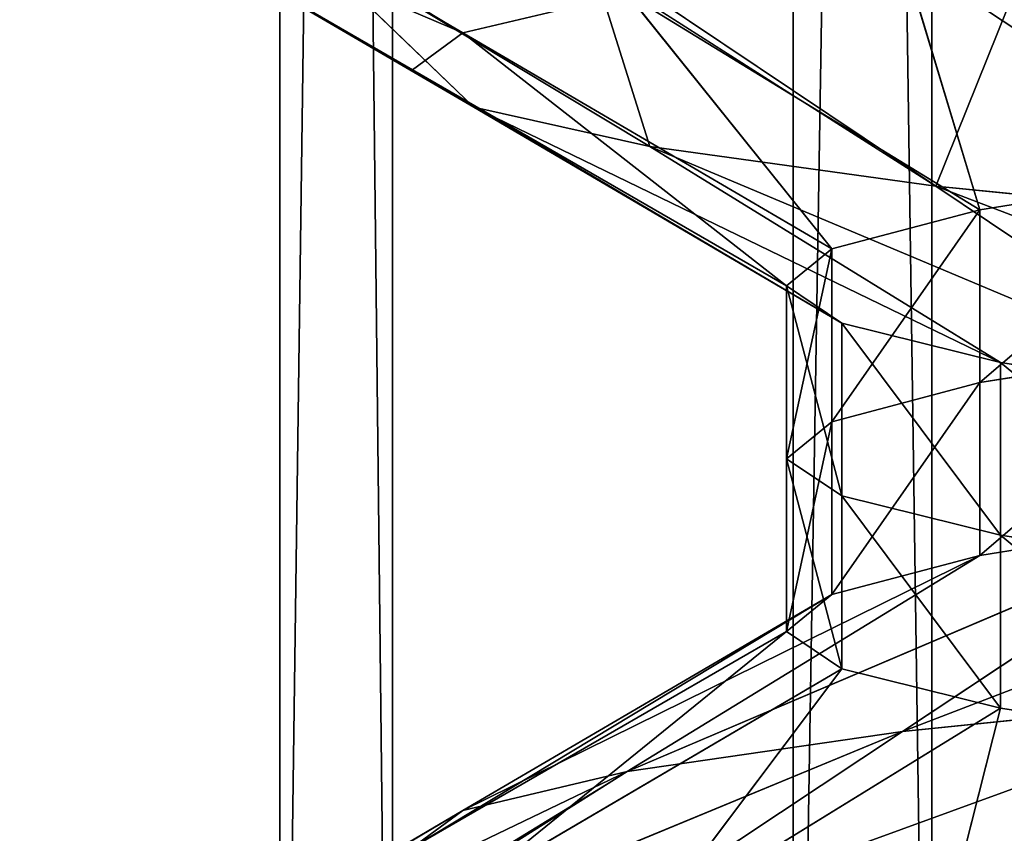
# Model space of a CAD drawing. Extents: x 23.4 to 34.4, y 0.2 to 38.3.
# Tile 186 of 256: x 28.6356 to 28.7069, y 24.5125 to 24.5714. Entities that reach past the tile are written whole.
import ezdxf

# ---------------------------------------------------------------- set-up
doc = ezdxf.new("R2010")
doc.units = 0
doc.header["$LTSCALE"] = 2.54
doc.layers.get('0').update_dxf_attribs({"color": 13, "linetype": 'CONTINUOUS'})

# ---------------------------------------------------------------- blocks, each defined once
blk = doc.blocks.new('SZCZOTKA_DO_WC_MOURO_-_WOL')
at = {"color": 0}
for p, q in [((28.662585, 24.445999, 4.790789), (28.631888, 27.183499, 4.740093)), ((28.662585, 24.445999, 4.790789), (28.631888, 27.183499, 4.740093)), ((28.65444, 24.445999, 4.400842), (28.65444, 27.183499, 4.400842)), ((28.65444, 24.445999, 4.400842), (28.65444, 27.183499, 4.400842)), ((28.65444, 24.445999, 4.400842), (28.69158, 27.183499, 4.354656)), ((28.65444, 24.445999, 4.400842), (28.69158, 27.183499, 4.354656)), ((28.70162, 24.445999, 4.835384), (28.662585, 27.183499, 4.790789)), ((28.70162, 24.445999, 4.835384), (28.662585, 27.183499, 4.790789)), ((28.662585, 24.445999, 4.790789), (28.662585, 27.183499, 4.790789)), ((28.662585, 24.445999, 4.790789), (28.662585, 27.183499, 4.790789)), ((28.69158, 24.445999, 4.354656), (28.69158, 27.183499, 4.354656)), ((28.69158, 24.445999, 4.354656), (28.69158, 27.183499, 4.354656)), ((28.69158, 24.445999, 4.354656), (28.736176, 27.183499, 4.315621)), ((28.69158, 24.445999, 4.354656), (28.736176, 27.183499, 4.315621)), ((28.70162, 24.445999, 4.835384), (28.70162, 27.183499, 4.835384)), ((28.70162, 24.445999, 4.835384), (28.70162, 27.183499, 4.835384)), ((28.64097, 24.586041, 4.638866), (28.667673, 24.570416, 4.634458)), ((28.641522, 24.586215, 4.642094), (28.667673, 24.570416, 4.634458)), ((28.667673, 24.570416, 4.634458), (28.636963, 24.583499, 4.59)), ((28.636963, 24.583499, 4.59), (28.664038, 24.567746, 4.58768)), ((28.667673, 24.570416, 4.634458), (28.636963, 24.583499, 4.59)), ((28.636975, 24.583371, 4.58745), (28.664038, 24.567746, 4.58768)), ((28.664038, 24.567746, 4.58768), (28.641522, 24.580785, 4.537905)), ((28.641522, 24.580785, 4.537905), (28.668488, 24.565054, 4.540851)), ((28.641522, 24.580785, 4.537905), (28.668488, 24.565054, 4.540851)), ((28.664038, 24.567746, 4.58768), (28.641522, 24.580785, 4.537905)), ((28.668488, 24.565054, 4.540851), (28.655057, 24.577962, 4.487394)), ((28.655057, 24.577962, 4.487394), (28.681219, 24.56221, 4.494659)), ((28.655057, 24.577962, 4.487394), (28.681219, 24.56221, 4.494659)), ((28.668488, 24.565054, 4.540851), (28.655057, 24.577962, 4.487394)), ((28.699509, 24.576126, 4.72457), (28.723053, 24.560501, 4.711227)), ((28.699509, 24.576126, 4.72457), (28.723053, 24.560501, 4.711227)), ((28.699509, 24.576126, 4.72457), (28.705099, 24.557626, 4.671807)), ((28.699509, 24.576126, 4.72457), (28.705099, 24.557626, 4.671807)), ((28.681219, 24.56221, 4.494659), (28.677158, 24.575117, 4.44)), ((28.677158, 24.575117, 4.44), (28.70191, 24.559338, 4.451276)), ((28.681219, 24.56221, 4.494659), (28.677158, 24.575117, 4.44)), ((28.678604, 24.574963, 4.43752), (28.70191, 24.559338, 4.451276)), ((28.667673, 24.570416, 4.634458), (28.679578, 24.573251, 4.680812)), ((28.667673, 24.570416, 4.634458), (28.679578, 24.573251, 4.680812)), ((28.679578, 24.573251, 4.680812), (28.705099, 24.557626, 4.671807)), ((28.679578, 24.573251, 4.680812), (28.705099, 24.557626, 4.671807)), ((28.679578, 24.573251, 4.680812), (28.694376, 24.554791, 4.63005)), ((28.679578, 24.573251, 4.680812), (28.694376, 24.554791, 4.63005)), ((28.70191, 24.559338, 4.451276), (28.70715, 24.572339, 4.397163)), ((28.70191, 24.559338, 4.451276), (28.70715, 24.572339, 4.397163)), ((28.664038, 24.567746, 4.58768), (28.667673, 24.570416, 4.634458)), ((28.664038, 24.567746, 4.58768), (28.667673, 24.570416, 4.634458)), ((28.667673, 24.570416, 4.634458), (28.694376, 24.554791, 4.63005)), ((28.667673, 24.570416, 4.634458), (28.694376, 24.554791, 4.63005)), ((28.667673, 24.570416, 4.634458), (28.691098, 24.552121, 4.58791)), ((28.667673, 24.570416, 4.634458), (28.691098, 24.552121, 4.58791)), ((28.668488, 24.565054, 4.540851), (28.664038, 24.567746, 4.58768)), ((28.664038, 24.567746, 4.58768), (28.691098, 24.552121, 4.58791)), ((28.664038, 24.567746, 4.58768), (28.691098, 24.552121, 4.58791)), ((28.664038, 24.567746, 4.58768), (28.695111, 24.549431, 4.545724)), ((28.664038, 24.567746, 4.58768), (28.695111, 24.549431, 4.545724)), ((28.668488, 24.565054, 4.540851), (28.664038, 24.567746, 4.58768)), ((28.681219, 24.56221, 4.494659), (28.668488, 24.565054, 4.540851)), ((28.668488, 24.565054, 4.540851), (28.695111, 24.549431, 4.545724)), ((28.668488, 24.565054, 4.540851), (28.695111, 24.549431, 4.545724)), ((28.668488, 24.565054, 4.540851), (28.70658, 24.546585, 4.504113)), ((28.668488, 24.565054, 4.540851), (28.70658, 24.546585, 4.504113)), ((28.681219, 24.56221, 4.494659), (28.668488, 24.565054, 4.540851)), ((28.70191, 24.559338, 4.451276), (28.681219, 24.56221, 4.494659)), ((28.681219, 24.56221, 4.494659), (28.70658, 24.546585, 4.504113)), ((28.681219, 24.56221, 4.494659), (28.70658, 24.546585, 4.504113)), ((28.681219, 24.56221, 4.494659), (28.725217, 24.543713, 4.465031)), ((28.681219, 24.56221, 4.494659), (28.725217, 24.543713, 4.465031)), ((28.70191, 24.559338, 4.451276), (28.681219, 24.56221, 4.494659)), ((28.705099, 24.557626, 4.671807), (28.723053, 24.560501, 4.711227)), ((28.723053, 24.560501, 4.711227), (28.705099, 24.545126, 4.671807)), ((28.723053, 24.560501, 4.711227), (28.705099, 24.545126, 4.671807)), ((28.705099, 24.557626, 4.671807), (28.723053, 24.560501, 4.711227)), ((28.729507, 24.55657, 4.412641), (28.70191, 24.559338, 4.451276)), ((28.70191, 24.559338, 4.451276), (28.725217, 24.543713, 4.465031)), ((28.70191, 24.559338, 4.451276), (28.725217, 24.543713, 4.465031)), ((28.70191, 24.559338, 4.451276), (28.750079, 24.540945, 4.430227)), ((28.70191, 24.559338, 4.451276), (28.750079, 24.540945, 4.430227)), ((28.729507, 24.55657, 4.412641), (28.70191, 24.559338, 4.451276)), ((28.694376, 24.554791, 4.63005), (28.705099, 24.557626, 4.671807)), ((28.705099, 24.557626, 4.671807), (28.694376, 24.542291, 4.63005)), ((28.705099, 24.557626, 4.671807), (28.694376, 24.542291, 4.63005)), ((28.694376, 24.554791, 4.63005), (28.705099, 24.557626, 4.671807)), ((28.705099, 24.557626, 4.671807), (28.705099, 24.545126, 4.671807)), ((28.705099, 24.557626, 4.671807), (28.705099, 24.545126, 4.671807)), ((28.691098, 24.552121, 4.58791), (28.694376, 24.554791, 4.63005)), ((28.694376, 24.554791, 4.63005), (28.691098, 24.539621, 4.58791)), ((28.694376, 24.554791, 4.63005), (28.691098, 24.539621, 4.58791)), ((28.691098, 24.552121, 4.58791), (28.694376, 24.554791, 4.63005)), ((28.694376, 24.554791, 4.63005), (28.694376, 24.542291, 4.63005)), ((28.694376, 24.554791, 4.63005), (28.694376, 24.542291, 4.63005)), ((28.695111, 24.549431, 4.545724), (28.691098, 24.552121, 4.58791)), ((28.691098, 24.552121, 4.58791), (28.691098, 24.539621, 4.58791)), ((28.691098, 24.552121, 4.58791), (28.691098, 24.539621, 4.58791)), ((28.691098, 24.552121, 4.58791), (28.695111, 24.536931, 4.545724)), ((28.691098, 24.552121, 4.58791), (28.695111, 24.536931, 4.545724)), ((28.695111, 24.549431, 4.545724), (28.691098, 24.552121, 4.58791)), ((28.70658, 24.546585, 4.504113), (28.695111, 24.549431, 4.545724)), ((28.695111, 24.549431, 4.545724), (28.695111, 24.536931, 4.545724)), ((28.695111, 24.549431, 4.545724), (28.695111, 24.536931, 4.545724)), ((28.695111, 24.549431, 4.545724), (28.70658, 24.534085, 4.504113)), ((28.695111, 24.549431, 4.545724), (28.70658, 24.534085, 4.504113)), ((28.70658, 24.546585, 4.504113), (28.695111, 24.549431, 4.545724)), ((28.705099, 24.545126, 4.671807), (28.723053, 24.548001, 4.711227)), ((28.723053, 24.548001, 4.711227), (28.705099, 24.532626, 4.671807)), ((28.723053, 24.548001, 4.711227), (28.705099, 24.532626, 4.671807)), ((28.705099, 24.545126, 4.671807), (28.723053, 24.548001, 4.711227)), ((28.725217, 24.543713, 4.465031), (28.70658, 24.546585, 4.504113)), ((28.70658, 24.546585, 4.504113), (28.70658, 24.534085, 4.504113)), ((28.70658, 24.546585, 4.504113), (28.70658, 24.534085, 4.504113)), ((28.70658, 24.546585, 4.504113), (28.725217, 24.531213, 4.465031)), ((28.70658, 24.546585, 4.504113), (28.725217, 24.531213, 4.465031)), ((28.725217, 24.543713, 4.465031), (28.70658, 24.546585, 4.504113)), ((28.694376, 24.542291, 4.63005), (28.705099, 24.545126, 4.671807)), ((28.705099, 24.545126, 4.671807), (28.694376, 24.529791, 4.63005)), ((28.705099, 24.545126, 4.671807), (28.694376, 24.529791, 4.63005)), ((28.694376, 24.542291, 4.63005), (28.705099, 24.545126, 4.671807)), ((28.705099, 24.545126, 4.671807), (28.705099, 24.532626, 4.671807)), ((28.705099, 24.545126, 4.671807), (28.705099, 24.532626, 4.671807)), ((28.691098, 24.539621, 4.58791), (28.694376, 24.542291, 4.63005)), ((28.694376, 24.542291, 4.63005), (28.691098, 24.527121, 4.58791)), ((28.694376, 24.542291, 4.63005), (28.691098, 24.527121, 4.58791)), ((28.691098, 24.539621, 4.58791), (28.694376, 24.542291, 4.63005)), ((28.694376, 24.542291, 4.63005), (28.694376, 24.529791, 4.63005)), ((28.694376, 24.542291, 4.63005), (28.694376, 24.529791, 4.63005)), ((28.695111, 24.536931, 4.545724), (28.691098, 24.539621, 4.58791)), ((28.691098, 24.539621, 4.58791), (28.691098, 24.527121, 4.58791)), ((28.691098, 24.539621, 4.58791), (28.691098, 24.527121, 4.58791)), ((28.691098, 24.539621, 4.58791), (28.695111, 24.524431, 4.545724)), ((28.691098, 24.539621, 4.58791), (28.695111, 24.524431, 4.545724)), ((28.695111, 24.536931, 4.545724), (28.691098, 24.539621, 4.58791)), ((28.747351, 24.538286, 4.746526), (28.699509, 24.519876, 4.72457)), ((28.747351, 24.538286, 4.746526), (28.699509, 24.519876, 4.72457)), ((28.70658, 24.534085, 4.504113), (28.695111, 24.536931, 4.545724)), ((28.695111, 24.536931, 4.545724), (28.695111, 24.524431, 4.545724)), ((28.695111, 24.536931, 4.545724), (28.695111, 24.524431, 4.545724)), ((28.695111, 24.536931, 4.545724), (28.70658, 24.521585, 4.504113)), ((28.695111, 24.536931, 4.545724), (28.70658, 24.521585, 4.504113)), ((28.70658, 24.534085, 4.504113), (28.695111, 24.536931, 4.545724)), ((28.679578, 24.517001, 4.680812), (28.723053, 24.535501, 4.711227)), ((28.679578, 24.517001, 4.680812), (28.723053, 24.535501, 4.711227)), ((28.699509, 24.519876, 4.72457), (28.723053, 24.535501, 4.711227)), ((28.699509, 24.519876, 4.72457), (28.723053, 24.535501, 4.711227)), ((28.705099, 24.532626, 4.671807), (28.723053, 24.535501, 4.711227)), ((28.705099, 24.532626, 4.671807), (28.723053, 24.535501, 4.711227)), ((28.725217, 24.531213, 4.465031), (28.70658, 24.534085, 4.504113)), ((28.70658, 24.534085, 4.504113), (28.70658, 24.521585, 4.504113)), ((28.70658, 24.534085, 4.504113), (28.70658, 24.521585, 4.504113)), ((28.70658, 24.534085, 4.504113), (28.725217, 24.518713, 4.465031)), ((28.70658, 24.534085, 4.504113), (28.725217, 24.518713, 4.465031)), ((28.725217, 24.531213, 4.465031), (28.70658, 24.534085, 4.504113)), ((28.705099, 24.532626, 4.671807), (28.667673, 24.514166, 4.634458)), ((28.705099, 24.532626, 4.671807), (28.667673, 24.514166, 4.634458)), ((28.679578, 24.517001, 4.680812), (28.705099, 24.532626, 4.671807)), ((28.679578, 24.517001, 4.680812), (28.705099, 24.532626, 4.671807)), ((28.694376, 24.529791, 4.63005), (28.705099, 24.532626, 4.671807)), ((28.694376, 24.529791, 4.63005), (28.705099, 24.532626, 4.671807)), ((28.664038, 24.511496, 4.58768), (28.694376, 24.529791, 4.63005)), ((28.664038, 24.511496, 4.58768), (28.694376, 24.529791, 4.63005)), ((28.667673, 24.514166, 4.634458), (28.694376, 24.529791, 4.63005)), ((28.667673, 24.514166, 4.634458), (28.694376, 24.529791, 4.63005)), ((28.691098, 24.527121, 4.58791), (28.694376, 24.529791, 4.63005)), ((28.691098, 24.527121, 4.58791), (28.694376, 24.529791, 4.63005)), ((28.664038, 24.511496, 4.58768), (28.691098, 24.527121, 4.58791)), ((28.664038, 24.511496, 4.58768), (28.691098, 24.527121, 4.58791)), ((28.691098, 24.527121, 4.58791), (28.668488, 24.508806, 4.540851)), ((28.691098, 24.527121, 4.58791), (28.668488, 24.508806, 4.540851)), ((28.695111, 24.524431, 4.545724), (28.691098, 24.527121, 4.58791)), ((28.695111, 24.524431, 4.545724), (28.691098, 24.527121, 4.58791)), ((28.668488, 24.508806, 4.540851), (28.695111, 24.524431, 4.545724)), ((28.668488, 24.508806, 4.540851), (28.695111, 24.524431, 4.545724)), ((28.681219, 24.50596, 4.494659), (28.695111, 24.524431, 4.545724)), ((28.681219, 24.50596, 4.494659), (28.695111, 24.524431, 4.545724)), ((28.70658, 24.521585, 4.504113), (28.695111, 24.524431, 4.545724)), ((28.70658, 24.521585, 4.504113), (28.695111, 24.524431, 4.545724)), ((28.72648, 24.522661, 4.763755), (28.675964, 24.504251, 4.737914)), ((28.72648, 24.522661, 4.763755), (28.675964, 24.504251, 4.737914)), ((28.699509, 24.519876, 4.72457), (28.72648, 24.522661, 4.763755)), ((28.699509, 24.519876, 4.72457), (28.72648, 24.522661, 4.763755)), ((28.681219, 24.50596, 4.494659), (28.70658, 24.521585, 4.504113)), ((28.681219, 24.50596, 4.494659), (28.70658, 24.521585, 4.504113)), ((28.70658, 24.521585, 4.504113), (28.70191, 24.503088, 4.451276)), ((28.70658, 24.521585, 4.504113), (28.70191, 24.503088, 4.451276)), ((28.725217, 24.518713, 4.465031), (28.70658, 24.521585, 4.504113)), ((28.725217, 24.518713, 4.465031), (28.70658, 24.521585, 4.504113)), ((28.655057, 24.501537, 4.692606), (28.699509, 24.519876, 4.72457)), ((28.655057, 24.501537, 4.692606), (28.699509, 24.519876, 4.72457)), ((28.699509, 24.519876, 4.72457), (28.675964, 24.504251, 4.737914)), ((28.699509, 24.519876, 4.72457), (28.675964, 24.504251, 4.737914)), ((28.699509, 24.519876, 4.72457), (28.679578, 24.517001, 4.680812)), ((28.699509, 24.519876, 4.72457), (28.679578, 24.517001, 4.680812)), ((28.679578, 24.517001, 4.680812), (28.641522, 24.498715, 4.642094)), ((28.679578, 24.517001, 4.680812), (28.641522, 24.498715, 4.642094)), ((28.654056, 24.501376, 4.689817), (28.679578, 24.517001, 4.680812)), ((28.655057, 24.501537, 4.692606), (28.679578, 24.517001, 4.680812)), ((28.667673, 24.514166, 4.634458), (28.679578, 24.517001, 4.680812)), ((28.667673, 24.514166, 4.634458), (28.679578, 24.517001, 4.680812)), ((28.636963, 24.495999, 4.59), (28.667673, 24.514166, 4.634458)), ((28.636963, 24.495999, 4.59), (28.667673, 24.514166, 4.634458)), ((28.667673, 24.514166, 4.634458), (28.64097, 24.498541, 4.638866)), ((28.667673, 24.514166, 4.634458), (28.641522, 24.498715, 4.642094)), ((28.667673, 24.514166, 4.634458), (28.664038, 24.511496, 4.58768)), ((28.667673, 24.514166, 4.634458), (28.664038, 24.511496, 4.58768))]:
    blk.add_line(p, q, dxfattribs=at)
mesh = blk.add_polyface(dxfattribs=at)
corners = [(34.436963, 37.783499, 8.989999), (23.436964, 0.7835, 8.989999), (23.436964, 37.783499, 8.989999)]
mesh.append_faces([[corners[k] for k in face] for face in [(0, 1, 2)]], dxfattribs={"color": 0})
mesh = blk.add_polyface(dxfattribs=at)
corners = [(34.436963, 37.783499, 8.989999), (33.936963, 0.2835, 8.989999), (23.436964, 0.7835, 8.989999)]
mesh.append_faces([[corners[k] for k in face] for face in [(0, 1, 2)]], dxfattribs={"color": 0})
mesh = blk.add_polyface(dxfattribs=at)
corners = [(34.436963, 37.783499, 9.189999), (23.436964, 37.783499, 9.189999), (34.436963, 0.7835, 9.189999)]
mesh.append_faces([[corners[k] for k in face] for face in [(0, 1, 2)]], dxfattribs={"color": 0})
mesh = blk.add_polyface(dxfattribs=at)
corners = [(34.436963, 0.7835, 9.189999), (23.436964, 37.783499, 9.189999), (23.436964, 0.7835, 9.189999)]
mesh.append_faces([[corners[k] for k in face] for face in [(0, 1, 2)]], dxfattribs={"color": 0})
mesh = blk.add_polyface(dxfattribs=at)
corners = [(28.713818, 24.433501, 3.821751), (28.583804, 24.433501, 3.872171), (28.713818, 36.333499, 3.821751)]
mesh.append_faces([[corners[k] for k in face] for face in [(0, 1, 2)]], dxfattribs={"color": 0})
mesh = blk.add_polyface(dxfattribs=at)
corners = [(28.713818, 36.333499, 3.821751), (28.583804, 24.433501, 3.872171), (28.583804, 36.333499, 3.872171)]
mesh.append_faces([[corners[k] for k in face] for face in [(0, 1, 2)]], dxfattribs={"color": 0})
mesh = blk.add_polyface(dxfattribs=at)
corners = [(28.746091, 24.433501, 5.366895), (28.614084, 36.333499, 5.321947), (28.614084, 24.433501, 5.321947)]
mesh.append_faces([[corners[k] for k in face] for face in [(0, 1, 2)]], dxfattribs={"color": 0})
mesh = blk.add_polyface(dxfattribs=at)
corners = [(28.746091, 36.333499, 5.366895), (28.614084, 36.333499, 5.321947), (28.746091, 24.433501, 5.366895)]
mesh.append_faces([[corners[k] for k in face] for face in [(0, 1, 2)]], dxfattribs={"color": 0})
mesh = blk.add_polyface(dxfattribs=at)
corners = [(28.625885, 27.183499, 4.452775), (28.625885, 24.445999, 4.452775), (28.65444, 27.183499, 4.400842)]
mesh.append_faces([[corners[k] for k in face] for face in [(0, 1, 2)]], dxfattribs={"color": 0})
mesh = blk.add_polyface(dxfattribs=at)
corners = [(28.65444, 27.183499, 4.400842), (28.625885, 24.445999, 4.452775), (28.65444, 24.445999, 4.400842)]
mesh.append_faces([[corners[k] for k in face] for face in [(0, 1, 2)]], dxfattribs={"color": 0})
mesh = blk.add_polyface(dxfattribs=at)
corners = [(28.662585, 27.183499, 4.790789), (28.662585, 24.445999, 4.790789), (28.631888, 27.183499, 4.740093)]
mesh.append_faces([[corners[k] for k in face] for face in [(0, 1, 2)]], dxfattribs={"color": 0})
mesh = blk.add_polyface(dxfattribs=at)
corners = [(28.631888, 27.183499, 4.740093), (28.662585, 24.445999, 4.790789), (28.631888, 24.445999, 4.740093)]
mesh.append_faces([[corners[k] for k in face] for face in [(0, 1, 2)]], dxfattribs={"color": 0})
mesh = blk.add_polyface(dxfattribs=at)
corners = [(28.65444, 27.183499, 4.400842), (28.65444, 24.445999, 4.400842), (28.69158, 27.183499, 4.354656)]
mesh.append_faces([[corners[k] for k in face] for face in [(0, 1, 2)]], dxfattribs={"color": 0})
mesh = blk.add_polyface(dxfattribs=at)
corners = [(28.69158, 27.183499, 4.354656), (28.65444, 24.445999, 4.400842), (28.69158, 24.445999, 4.354656)]
mesh.append_faces([[corners[k] for k in face] for face in [(0, 1, 2)]], dxfattribs={"color": 0})
mesh = blk.add_polyface(dxfattribs=at)
corners = [(28.70162, 27.183499, 4.835384), (28.70162, 24.445999, 4.835384), (28.662585, 27.183499, 4.790789)]
mesh.append_faces([[corners[k] for k in face] for face in [(0, 1, 2)]], dxfattribs={"color": 0})
mesh = blk.add_polyface(dxfattribs=at)
corners = [(28.662585, 27.183499, 4.790789), (28.70162, 24.445999, 4.835384), (28.662585, 24.445999, 4.790789)]
mesh.append_faces([[corners[k] for k in face] for face in [(0, 1, 2)]], dxfattribs={"color": 0})
mesh = blk.add_polyface(dxfattribs=at)
corners = [(28.736176, 27.183499, 4.315621), (28.69158, 27.183499, 4.354656), (28.69158, 24.445999, 4.354656)]
mesh.append_faces([[corners[k] for k in face] for face in [(0, 1, 2)]], dxfattribs={"color": 0})
mesh = blk.add_polyface(dxfattribs=at)
corners = [(28.736176, 27.183499, 4.315621), (28.69158, 24.445999, 4.354656), (28.736176, 24.445999, 4.315621)]
mesh.append_faces([[corners[k] for k in face] for face in [(0, 1, 2)]], dxfattribs={"color": 0})
mesh = blk.add_polyface(dxfattribs=at)
corners = [(28.747806, 24.445999, 4.872523), (28.70162, 27.183499, 4.835384), (28.747806, 27.183499, 4.872523)]
mesh.append_faces([[corners[k] for k in face] for face in [(0, 1, 2)]], dxfattribs={"color": 0})
mesh = blk.add_polyface(dxfattribs=at)
corners = [(28.747806, 24.445999, 4.872523), (28.70162, 24.445999, 4.835384), (28.70162, 27.183499, 4.835384)]
mesh.append_faces([[corners[k] for k in face] for face in [(0, 1, 2)]], dxfattribs={"color": 0})
mesh = blk.add_polyface(dxfattribs=at)
corners = [(28.64097, 24.586041, 4.638866), (28.636963, 24.583499, 4.59), (28.667673, 24.570416, 4.634458)]
mesh.append_faces([[corners[k] for k in face] for face in [(0, 1, 2)]], dxfattribs={"color": 0})
mesh = blk.add_polyface(dxfattribs=at)
corners = [(28.679578, 24.573251, 4.680812), (28.641522, 24.586215, 4.642094), (28.667673, 24.570416, 4.634458)]
mesh.append_faces([[corners[k] for k in face] for face in [(0, 1, 2)]], dxfattribs={"color": 0})
mesh = blk.add_polyface(dxfattribs=at)
corners = [(28.667673, 24.570416, 4.634458), (28.636963, 24.583499, 4.59), (28.664038, 24.567746, 4.58768)]
mesh.append_faces([[corners[k] for k in face] for face in [(0, 1, 2)]], dxfattribs={"color": 0})
mesh = blk.add_polyface(dxfattribs=at)
corners = [(28.664038, 24.567746, 4.58768), (28.636975, 24.583371, 4.58745), (28.641522, 24.580785, 4.537905)]
mesh.append_faces([[corners[k] for k in face] for face in [(0, 1, 2)]], dxfattribs={"color": 0})
mesh = blk.add_polyface(dxfattribs=at)
corners = [(28.664038, 24.567746, 4.58768), (28.641522, 24.580785, 4.537905), (28.668488, 24.565054, 4.540851)]
mesh.append_faces([[corners[k] for k in face] for face in [(0, 1, 2)]], dxfattribs={"color": 0})
mesh = blk.add_polyface(dxfattribs=at)
corners = [(28.668488, 24.565054, 4.540851), (28.641522, 24.580785, 4.537905), (28.655057, 24.577962, 4.487394)]
mesh.append_faces([[corners[k] for k in face] for face in [(0, 1, 2)]], dxfattribs={"color": 0})
mesh = blk.add_polyface(dxfattribs=at)
corners = [(28.72648, 24.578911, 4.763755), (28.699509, 24.576126, 4.72457), (28.723053, 24.560501, 4.711227)]
mesh.append_faces([[corners[k] for k in face] for face in [(0, 1, 2)]], dxfattribs={"color": 0})
mesh = blk.add_polyface(dxfattribs=at)
corners = [(28.668488, 24.565054, 4.540851), (28.655057, 24.577962, 4.487394), (28.681219, 24.56221, 4.494659)]
mesh.append_faces([[corners[k] for k in face] for face in [(0, 1, 2)]], dxfattribs={"color": 0})
mesh = blk.add_polyface(dxfattribs=at)
corners = [(28.681219, 24.56221, 4.494659), (28.655057, 24.577962, 4.487394), (28.677158, 24.575117, 4.44)]
mesh.append_faces([[corners[k] for k in face] for face in [(0, 1, 2)]], dxfattribs={"color": 0})
mesh = blk.add_polyface(dxfattribs=at)
corners = [(28.699509, 24.576126, 4.72457), (28.679578, 24.573251, 4.680812), (28.705099, 24.557626, 4.671807)]
mesh.append_faces([[corners[k] for k in face] for face in [(0, 1, 2)]], dxfattribs={"color": 0})
mesh = blk.add_polyface(dxfattribs=at)
corners = [(28.699509, 24.576126, 4.72457), (28.705099, 24.557626, 4.671807), (28.723053, 24.560501, 4.711227)]
mesh.append_faces([[corners[k] for k in face] for face in [(0, 1, 2)]], dxfattribs={"color": 0})
mesh = blk.add_polyface(dxfattribs=at)
corners = [(28.681219, 24.56221, 4.494659), (28.677158, 24.575117, 4.44), (28.70191, 24.559338, 4.451276)]
mesh.append_faces([[corners[k] for k in face] for face in [(0, 1, 2)]], dxfattribs={"color": 0})
mesh = blk.add_polyface(dxfattribs=at)
corners = [(28.70191, 24.559338, 4.451276), (28.678604, 24.574963, 4.43752), (28.70715, 24.572339, 4.397163)]
mesh.append_faces([[corners[k] for k in face] for face in [(0, 1, 2)]], dxfattribs={"color": 0})
mesh = blk.add_polyface(dxfattribs=at)
corners = [(28.679578, 24.573251, 4.680812), (28.667673, 24.570416, 4.634458), (28.694376, 24.554791, 4.63005)]
mesh.append_faces([[corners[k] for k in face] for face in [(0, 1, 2)]], dxfattribs={"color": 0})
mesh = blk.add_polyface(dxfattribs=at)
corners = [(28.679578, 24.573251, 4.680812), (28.694376, 24.554791, 4.63005), (28.705099, 24.557626, 4.671807)]
mesh.append_faces([[corners[k] for k in face] for face in [(0, 1, 2)]], dxfattribs={"color": 0})
mesh = blk.add_polyface(dxfattribs=at)
corners = [(28.70191, 24.559338, 4.451276), (28.70715, 24.572339, 4.397163), (28.729507, 24.55657, 4.412641)]
mesh.append_faces([[corners[k] for k in face] for face in [(0, 1, 2)]], dxfattribs={"color": 0})
mesh = blk.add_polyface(dxfattribs=at)
corners = [(28.667673, 24.570416, 4.634458), (28.664038, 24.567746, 4.58768), (28.691098, 24.552121, 4.58791)]
mesh.append_faces([[corners[k] for k in face] for face in [(0, 1, 2)]], dxfattribs={"color": 0})
mesh = blk.add_polyface(dxfattribs=at)
corners = [(28.667673, 24.570416, 4.634458), (28.691098, 24.552121, 4.58791), (28.694376, 24.554791, 4.63005)]
mesh.append_faces([[corners[k] for k in face] for face in [(0, 1, 2)]], dxfattribs={"color": 0})
mesh = blk.add_polyface(dxfattribs=at)
corners = [(28.691098, 24.552121, 4.58791), (28.664038, 24.567746, 4.58768), (28.695111, 24.549431, 4.545724)]
mesh.append_faces([[corners[k] for k in face] for face in [(0, 1, 2)]], dxfattribs={"color": 0})
mesh = blk.add_polyface(dxfattribs=at)
corners = [(28.664038, 24.567746, 4.58768), (28.668488, 24.565054, 4.540851), (28.695111, 24.549431, 4.545724)]
mesh.append_faces([[corners[k] for k in face] for face in [(0, 1, 2)]], dxfattribs={"color": 0})
mesh = blk.add_polyface(dxfattribs=at)
corners = [(28.695111, 24.549431, 4.545724), (28.668488, 24.565054, 4.540851), (28.70658, 24.546585, 4.504113)]
mesh.append_faces([[corners[k] for k in face] for face in [(0, 1, 2)]], dxfattribs={"color": 0})
mesh = blk.add_polyface(dxfattribs=at)
corners = [(28.668488, 24.565054, 4.540851), (28.681219, 24.56221, 4.494659), (28.70658, 24.546585, 4.504113)]
mesh.append_faces([[corners[k] for k in face] for face in [(0, 1, 2)]], dxfattribs={"color": 0})
mesh = blk.add_polyface(dxfattribs=at)
corners = [(28.70658, 24.546585, 4.504113), (28.681219, 24.56221, 4.494659), (28.725217, 24.543713, 4.465031)]
mesh.append_faces([[corners[k] for k in face] for face in [(0, 1, 2)]], dxfattribs={"color": 0})
mesh = blk.add_polyface(dxfattribs=at)
corners = [(28.681219, 24.56221, 4.494659), (28.70191, 24.559338, 4.451276), (28.725217, 24.543713, 4.465031)]
mesh.append_faces([[corners[k] for k in face] for face in [(0, 1, 2)]], dxfattribs={"color": 0})
mesh = blk.add_polyface(dxfattribs=at)
corners = [(28.723053, 24.560501, 4.711227), (28.705099, 24.545126, 4.671807), (28.723053, 24.548001, 4.711227)]
mesh.append_faces([[corners[k] for k in face] for face in [(0, 1, 2)]], dxfattribs={"color": 0})
mesh = blk.add_polyface(dxfattribs=at)
corners = [(28.723053, 24.560501, 4.711227), (28.705099, 24.557626, 4.671807), (28.705099, 24.545126, 4.671807)]
mesh.append_faces([[corners[k] for k in face] for face in [(0, 1, 2)]], dxfattribs={"color": 0})
mesh = blk.add_polyface(dxfattribs=at)
corners = [(28.725217, 24.543713, 4.465031), (28.70191, 24.559338, 4.451276), (28.750079, 24.540945, 4.430227)]
mesh.append_faces([[corners[k] for k in face] for face in [(0, 1, 2)]], dxfattribs={"color": 0})
mesh = blk.add_polyface(dxfattribs=at)
corners = [(28.70191, 24.559338, 4.451276), (28.729507, 24.55657, 4.412641), (28.750079, 24.540945, 4.430227)]
mesh.append_faces([[corners[k] for k in face] for face in [(0, 1, 2)]], dxfattribs={"color": 0})
mesh = blk.add_polyface(dxfattribs=at)
corners = [(28.705099, 24.557626, 4.671807), (28.694376, 24.542291, 4.63005), (28.705099, 24.545126, 4.671807)]
mesh.append_faces([[corners[k] for k in face] for face in [(0, 1, 2)]], dxfattribs={"color": 0})
mesh = blk.add_polyface(dxfattribs=at)
corners = [(28.705099, 24.557626, 4.671807), (28.694376, 24.554791, 4.63005), (28.694376, 24.542291, 4.63005)]
mesh.append_faces([[corners[k] for k in face] for face in [(0, 1, 2)]], dxfattribs={"color": 0})
mesh = blk.add_polyface(dxfattribs=at)
corners = [(28.694376, 24.554791, 4.63005), (28.691098, 24.539621, 4.58791), (28.694376, 24.542291, 4.63005)]
mesh.append_faces([[corners[k] for k in face] for face in [(0, 1, 2)]], dxfattribs={"color": 0})
mesh = blk.add_polyface(dxfattribs=at)
corners = [(28.694376, 24.554791, 4.63005), (28.691098, 24.552121, 4.58791), (28.691098, 24.539621, 4.58791)]
mesh.append_faces([[corners[k] for k in face] for face in [(0, 1, 2)]], dxfattribs={"color": 0})
mesh = blk.add_polyface(dxfattribs=at)
corners = [(28.691098, 24.552121, 4.58791), (28.695111, 24.536931, 4.545724), (28.691098, 24.539621, 4.58791)]
mesh.append_faces([[corners[k] for k in face] for face in [(0, 1, 2)]], dxfattribs={"color": 0})
mesh = blk.add_polyface(dxfattribs=at)
corners = [(28.691098, 24.552121, 4.58791), (28.695111, 24.549431, 4.545724), (28.695111, 24.536931, 4.545724)]
mesh.append_faces([[corners[k] for k in face] for face in [(0, 1, 2)]], dxfattribs={"color": 0})
mesh = blk.add_polyface(dxfattribs=at)
corners = [(28.695111, 24.549431, 4.545724), (28.70658, 24.534085, 4.504113), (28.695111, 24.536931, 4.545724)]
mesh.append_faces([[corners[k] for k in face] for face in [(0, 1, 2)]], dxfattribs={"color": 0})
mesh = blk.add_polyface(dxfattribs=at)
corners = [(28.695111, 24.549431, 4.545724), (28.70658, 24.546585, 4.504113), (28.70658, 24.534085, 4.504113)]
mesh.append_faces([[corners[k] for k in face] for face in [(0, 1, 2)]], dxfattribs={"color": 0})
mesh = blk.add_polyface(dxfattribs=at)
corners = [(28.723053, 24.548001, 4.711227), (28.705099, 24.532626, 4.671807), (28.723053, 24.535501, 4.711227)]
mesh.append_faces([[corners[k] for k in face] for face in [(0, 1, 2)]], dxfattribs={"color": 0})
mesh = blk.add_polyface(dxfattribs=at)
corners = [(28.723053, 24.548001, 4.711227), (28.705099, 24.545126, 4.671807), (28.705099, 24.532626, 4.671807)]
mesh.append_faces([[corners[k] for k in face] for face in [(0, 1, 2)]], dxfattribs={"color": 0})
mesh = blk.add_polyface(dxfattribs=at)
corners = [(28.70658, 24.546585, 4.504113), (28.725217, 24.531213, 4.465031), (28.70658, 24.534085, 4.504113)]
mesh.append_faces([[corners[k] for k in face] for face in [(0, 1, 2)]], dxfattribs={"color": 0})
mesh = blk.add_polyface(dxfattribs=at)
corners = [(28.70658, 24.546585, 4.504113), (28.725217, 24.543713, 4.465031), (28.725217, 24.531213, 4.465031)]
mesh.append_faces([[corners[k] for k in face] for face in [(0, 1, 2)]], dxfattribs={"color": 0})
mesh = blk.add_polyface(dxfattribs=at)
corners = [(28.705099, 24.545126, 4.671807), (28.694376, 24.529791, 4.63005), (28.705099, 24.532626, 4.671807)]
mesh.append_faces([[corners[k] for k in face] for face in [(0, 1, 2)]], dxfattribs={"color": 0})
mesh = blk.add_polyface(dxfattribs=at)
corners = [(28.705099, 24.545126, 4.671807), (28.694376, 24.542291, 4.63005), (28.694376, 24.529791, 4.63005)]
mesh.append_faces([[corners[k] for k in face] for face in [(0, 1, 2)]], dxfattribs={"color": 0})
mesh = blk.add_polyface(dxfattribs=at)
corners = [(28.694376, 24.542291, 4.63005), (28.691098, 24.527121, 4.58791), (28.694376, 24.529791, 4.63005)]
mesh.append_faces([[corners[k] for k in face] for face in [(0, 1, 2)]], dxfattribs={"color": 0})
mesh = blk.add_polyface(dxfattribs=at)
corners = [(28.694376, 24.542291, 4.63005), (28.691098, 24.539621, 4.58791), (28.691098, 24.527121, 4.58791)]
mesh.append_faces([[corners[k] for k in face] for face in [(0, 1, 2)]], dxfattribs={"color": 0})
mesh = blk.add_polyface(dxfattribs=at)
corners = [(28.691098, 24.539621, 4.58791), (28.695111, 24.524431, 4.545724), (28.691098, 24.527121, 4.58791)]
mesh.append_faces([[corners[k] for k in face] for face in [(0, 1, 2)]], dxfattribs={"color": 0})
mesh = blk.add_polyface(dxfattribs=at)
corners = [(28.691098, 24.539621, 4.58791), (28.695111, 24.536931, 4.545724), (28.695111, 24.524431, 4.545724)]
mesh.append_faces([[corners[k] for k in face] for face in [(0, 1, 2)]], dxfattribs={"color": 0})
mesh = blk.add_polyface(dxfattribs=at)
corners = [(28.72648, 24.522661, 4.763755), (28.747351, 24.538286, 4.746526), (28.699509, 24.519876, 4.72457)]
mesh.append_faces([[corners[k] for k in face] for face in [(0, 1, 2)]], dxfattribs={"color": 0})
mesh = blk.add_polyface(dxfattribs=at)
corners = [(28.747351, 24.538286, 4.746526), (28.723053, 24.535501, 4.711227), (28.699509, 24.519876, 4.72457)]
mesh.append_faces([[corners[k] for k in face] for face in [(0, 1, 2)]], dxfattribs={"color": 0})
mesh = blk.add_polyface(dxfattribs=at)
corners = [(28.695111, 24.536931, 4.545724), (28.70658, 24.521585, 4.504113), (28.695111, 24.524431, 4.545724)]
mesh.append_faces([[corners[k] for k in face] for face in [(0, 1, 2)]], dxfattribs={"color": 0})
mesh = blk.add_polyface(dxfattribs=at)
corners = [(28.695111, 24.536931, 4.545724), (28.70658, 24.534085, 4.504113), (28.70658, 24.521585, 4.504113)]
mesh.append_faces([[corners[k] for k in face] for face in [(0, 1, 2)]], dxfattribs={"color": 0})
mesh = blk.add_polyface(dxfattribs=at)
corners = [(28.723053, 24.535501, 4.711227), (28.705099, 24.532626, 4.671807), (28.679578, 24.517001, 4.680812)]
mesh.append_faces([[corners[k] for k in face] for face in [(0, 1, 2)]], dxfattribs={"color": 0})
mesh = blk.add_polyface(dxfattribs=at)
corners = [(28.699509, 24.519876, 4.72457), (28.723053, 24.535501, 4.711227), (28.679578, 24.517001, 4.680812)]
mesh.append_faces([[corners[k] for k in face] for face in [(0, 1, 2)]], dxfattribs={"color": 0})
mesh = blk.add_polyface(dxfattribs=at)
corners = [(28.70658, 24.534085, 4.504113), (28.725217, 24.518713, 4.465031), (28.70658, 24.521585, 4.504113)]
mesh.append_faces([[corners[k] for k in face] for face in [(0, 1, 2)]], dxfattribs={"color": 0})
mesh = blk.add_polyface(dxfattribs=at)
corners = [(28.70658, 24.534085, 4.504113), (28.725217, 24.531213, 4.465031), (28.725217, 24.518713, 4.465031)]
mesh.append_faces([[corners[k] for k in face] for face in [(0, 1, 2)]], dxfattribs={"color": 0})
mesh = blk.add_polyface(dxfattribs=at)
corners = [(28.679578, 24.517001, 4.680812), (28.705099, 24.532626, 4.671807), (28.667673, 24.514166, 4.634458)]
mesh.append_faces([[corners[k] for k in face] for face in [(0, 1, 2)]], dxfattribs={"color": 0})
mesh = blk.add_polyface(dxfattribs=at)
corners = [(28.705099, 24.532626, 4.671807), (28.694376, 24.529791, 4.63005), (28.667673, 24.514166, 4.634458)]
mesh.append_faces([[corners[k] for k in face] for face in [(0, 1, 2)]], dxfattribs={"color": 0})
mesh = blk.add_polyface(dxfattribs=at)
corners = [(28.694376, 24.529791, 4.63005), (28.691098, 24.527121, 4.58791), (28.664038, 24.511496, 4.58768)]
mesh.append_faces([[corners[k] for k in face] for face in [(0, 1, 2)]], dxfattribs={"color": 0})
mesh = blk.add_polyface(dxfattribs=at)
corners = [(28.667673, 24.514166, 4.634458), (28.694376, 24.529791, 4.63005), (28.664038, 24.511496, 4.58768)]
mesh.append_faces([[corners[k] for k in face] for face in [(0, 1, 2)]], dxfattribs={"color": 0})
mesh = blk.add_polyface(dxfattribs=at)
corners = [(28.691098, 24.527121, 4.58791), (28.668488, 24.508806, 4.540851), (28.664038, 24.511496, 4.58768)]
mesh.append_faces([[corners[k] for k in face] for face in [(0, 1, 2)]], dxfattribs={"color": 0})
mesh = blk.add_polyface(dxfattribs=at)
corners = [(28.691098, 24.527121, 4.58791), (28.695111, 24.524431, 4.545724), (28.668488, 24.508806, 4.540851)]
mesh.append_faces([[corners[k] for k in face] for face in [(0, 1, 2)]], dxfattribs={"color": 0})
mesh = blk.add_polyface(dxfattribs=at)
corners = [(28.759158, 24.525287, 4.797074), (28.72648, 24.522661, 4.763755), (28.705609, 24.507036, 4.780983)]
mesh.append_faces([[corners[k] for k in face] for face in [(0, 1, 2)]], dxfattribs={"color": 0})
mesh = blk.add_polyface(dxfattribs=at)
corners = [(28.741528, 24.509662, 4.817607), (28.759158, 24.525287, 4.797074), (28.705609, 24.507036, 4.780983)]
mesh.append_faces([[corners[k] for k in face] for face in [(0, 1, 2)]], dxfattribs={"color": 0})
mesh = blk.add_polyface(dxfattribs=at)
corners = [(28.695111, 24.524431, 4.545724), (28.681219, 24.50596, 4.494659), (28.668488, 24.508806, 4.540851)]
mesh.append_faces([[corners[k] for k in face] for face in [(0, 1, 2)]], dxfattribs={"color": 0})
mesh = blk.add_polyface(dxfattribs=at)
corners = [(28.695111, 24.524431, 4.545724), (28.70658, 24.521585, 4.504113), (28.681219, 24.50596, 4.494659)]
mesh.append_faces([[corners[k] for k in face] for face in [(0, 1, 2)]], dxfattribs={"color": 0})
mesh = blk.add_polyface(dxfattribs=at)
corners = [(28.705609, 24.507036, 4.780983), (28.72648, 24.522661, 4.763755), (28.675964, 24.504251, 4.737914)]
mesh.append_faces([[corners[k] for k in face] for face in [(0, 1, 2)]], dxfattribs={"color": 0})
mesh = blk.add_polyface(dxfattribs=at)
corners = [(28.72648, 24.522661, 4.763755), (28.699509, 24.519876, 4.72457), (28.675964, 24.504251, 4.737914)]
mesh.append_faces([[corners[k] for k in face] for face in [(0, 1, 2)]], dxfattribs={"color": 0})
mesh = blk.add_polyface(dxfattribs=at)
corners = [(28.70658, 24.521585, 4.504113), (28.70191, 24.503088, 4.451276), (28.681219, 24.50596, 4.494659)]
mesh.append_faces([[corners[k] for k in face] for face in [(0, 1, 2)]], dxfattribs={"color": 0})
mesh = blk.add_polyface(dxfattribs=at)
corners = [(28.70658, 24.521585, 4.504113), (28.725217, 24.518713, 4.465031), (28.70191, 24.503088, 4.451276)]
mesh.append_faces([[corners[k] for k in face] for face in [(0, 1, 2)]], dxfattribs={"color": 0})
mesh = blk.add_polyface(dxfattribs=at)
corners = [(28.699509, 24.519876, 4.72457), (28.679578, 24.517001, 4.680812), (28.655057, 24.501537, 4.692606)]
mesh.append_faces([[corners[k] for k in face] for face in [(0, 1, 2)]], dxfattribs={"color": 0})
mesh = blk.add_polyface(dxfattribs=at)
corners = [(28.675964, 24.504251, 4.737914), (28.699509, 24.519876, 4.72457), (28.655057, 24.501537, 4.692606)]
mesh.append_faces([[corners[k] for k in face] for face in [(0, 1, 2)]], dxfattribs={"color": 0})
mesh = blk.add_polyface(dxfattribs=at)
corners = [(28.725217, 24.518713, 4.465031), (28.729507, 24.50032, 4.412641), (28.70191, 24.503088, 4.451276)]
mesh.append_faces([[corners[k] for k in face] for face in [(0, 1, 2)]], dxfattribs={"color": 0})
mesh = blk.add_polyface(dxfattribs=at)
corners = [(28.654056, 24.501376, 4.689817), (28.679578, 24.517001, 4.680812), (28.641522, 24.498715, 4.642094)]
mesh.append_faces([[corners[k] for k in face] for face in [(0, 1, 2)]], dxfattribs={"color": 0})
mesh = blk.add_polyface(dxfattribs=at)
corners = [(28.679578, 24.517001, 4.680812), (28.667673, 24.514166, 4.634458), (28.641522, 24.498715, 4.642094)]
mesh.append_faces([[corners[k] for k in face] for face in [(0, 1, 2)]], dxfattribs={"color": 0})
mesh = blk.add_polyface(dxfattribs=at)
corners = [(28.667673, 24.514166, 4.634458), (28.664038, 24.511496, 4.58768), (28.636963, 24.495999, 4.59)]
mesh.append_faces([[corners[k] for k in face] for face in [(0, 1, 2)]], dxfattribs={"color": 0})
mesh = blk.add_polyface(dxfattribs=at)
corners = [(28.64097, 24.498541, 4.638866), (28.667673, 24.514166, 4.634458), (28.636963, 24.495999, 4.59)]
mesh.append_faces([[corners[k] for k in face] for face in [(0, 1, 2)]], dxfattribs={"color": 0})

msp = doc.modelspace()

# ---------------------------------------------------------------- block references
at = {"color": 0}
msp.add_blockref('SZCZOTKA_DO_WC_MOURO_-_WOL', (0, 0), dxfattribs=at)

doc.saveas('drawing.dxf')
